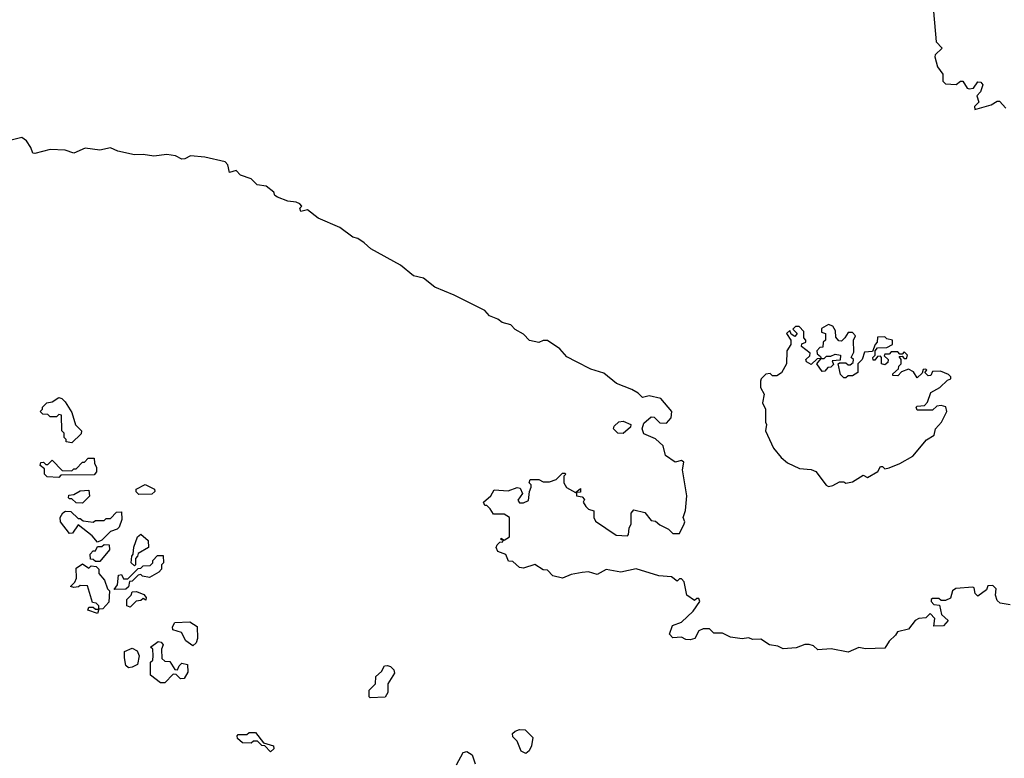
# Model space of a CAD drawing. Extents: x 2472589 to 2662339, y 701009 to 849030.
# Tile 187 of 256: x 2593815 to 2598368, y 762690 to 766107. Entities that reach past the tile are written whole.
import ezdxf

# ---------------------------------------------------------------- set-up
doc = ezdxf.new("R2010")
doc.units = 0

msp = doc.modelspace()

# ---------------------------------------------------------------- linework, layer by layer
at = {"layer": '0CON05XD'}
for points in [[(2598040, 766145), (2598052.5, 766005), (2598080, 765975), (2598047.5, 765945), (2598046.7, 765935), (2598058.3, 765888.3), (2598082.5, 765855), (2598083, 765823), (2598095, 765810), (2598145, 765807.5), (2598165, 765822.5), (2598175, 765822.5), (2598195, 765790), (2598205, 765787.5), (2598225, 765790), (2598245, 765820), (2598258.3, 765818.3), (2598267.5, 765805), (2598257, 765773), (2598240, 765755), (2598250, 765725), (2598230, 765705), (2598231.7, 765691.7), (2598307, 765713), (2598335, 765730), (2598345, 765730), (2598375, 765697.5)], [(2596172.5, 763925), (2596180, 763945), (2596180, 763955), (2596170, 763965), (2596175, 763980), (2596215, 763980), (2596235, 763970), (2596265, 763970), (2596295, 763980), (2596325, 764010), (2596335, 764010), (2596340, 764005), (2596330, 763995), (2596330, 763965), (2596343.6, 763943.6), (2596385, 763920), (2596408.3, 763938.3), (2596408.3, 763921.7), (2596390, 763920), (2596390, 763905), (2596415, 763900), (2596427, 763887), (2596420, 763875), (2596432.5, 763855), (2596445, 763842.5), (2596470, 763835), (2596470, 763805), (2596477, 763787), (2596573, 763723), (2596625, 763720), (2596630, 763725), (2596632.5, 763755), (2596642.5, 763775), (2596642.5, 763825), (2596655, 763840), (2596705, 763826.7), (2596735, 763790), (2596755, 763787.5), (2596775, 763770), (2596815, 763750), (2596835, 763730), (2596865, 763730), (2596887.5, 763775), (2596890, 763785), (2596882.5, 763805), (2596893.6, 763836.4), (2596898.8, 763905), (2596880, 764025), (2596885, 764060), (2596875, 764067.5), (2596845, 764060), (2596800.7, 764090.7), (2596790, 764135), (2596755, 764167.5), (2596700.7, 764190.7), (2596692.5, 764215), (2596700, 764240), (2596735, 764270), (2596748.3, 764268.3), (2596775, 764242.5), (2596805, 764240), (2596827.5, 764265), (2596830, 764295), (2596780, 764355), (2596725, 764367.5), (2596695, 764360), (2596675, 764380), (2596645, 764396.7), (2596573.9, 764423.9), (2596515, 764472.5), (2596455, 764490), (2596390, 764525), (2596345, 764547.5), (2596312.5, 764585), (2596255, 764622.5), (2596235, 764623.3), (2596215, 764613.3), (2596172.3, 764622.3), (2596145, 764652.5), (2596105, 764673.3), (2596085.8, 764695.8), (2596046.1, 764706.1), (2596025, 764722), (2595986.4, 764736.4), (2595965, 764761.2), (2595823.4, 764833.4), (2595735, 764870), (2595681.2, 764911.2), (2595635, 764922), (2595575, 764971.2), (2595437.7, 765047.7), (2595407.5, 765075), (2595377.5, 765095), (2595355, 765101.2), (2595295, 765146.2), (2595195, 765188.8), (2595145, 765227.5), (2595115, 765220), (2595110, 765235), (2595120, 765245), (2595110, 765255), (2595093, 765263), (2595055, 765267.5), (2595006.4, 765286.4), (2594993.9, 765293.9), (2594989.3, 765309.3), (2594955, 765337.5), (2594913, 765343), (2594885, 765370), (2594835, 765387.5), (2594815, 765410), (2594785, 765400), (2594777.5, 765435), (2594765, 765450), (2594670.7, 765470.7), (2594605, 765477.5), (2594577.5, 765462.5), (2594565, 765462), (2594535, 765476.7), (2594495, 765483.8), (2594434.2, 765475.8), (2594385, 765483.3), (2594345, 765481.5), (2594268.8, 765498.8), (2594235, 765514), (2594185, 765503.8), (2594117, 765513), (2594065, 765490), (2594025, 765503.3), (2593955, 765506.7), (2593885, 765487.5), (2593875, 765490), (2593866.1, 765516.1), (2593846.1, 765546.1), (2593825, 765562.5), (2593775, 765550)], [(2597555, 763947.5), (2597575, 763952.5), (2597605, 763970), (2597625, 763970), (2597635, 763962.5), (2597665, 763970), (2597715, 764000), (2597735, 763990), (2597783, 764017), (2597795, 764040), (2597805, 764040), (2597815, 764030), (2597835, 764033.3), (2597885, 764053.3), (2597945, 764087.5), (2598007, 764163), (2598042.5, 764185), (2598050, 764215), (2598077.5, 764245), (2598102.5, 764295), (2598096.4, 764316.4), (2598075, 764322.5), (2598055, 764320), (2598035, 764300), (2597965, 764300), (2597960, 764315), (2597965, 764320), (2597998.3, 764321.7), (2598011.7, 764338.3), (2598027, 764383), (2598070, 764405), (2598105, 764440), (2598120, 764445), (2598120, 764455), (2598110, 764465), (2598071.7, 764481.7), (2598035, 764480), (2598028.3, 764461.7), (2598015, 764460), (2598000, 764475), (2598010, 764485), (2598005, 764490), (2597991.7, 764488.3), (2597988.3, 764471.7), (2597965, 764450), (2597948.3, 764478.3), (2597925, 764490), (2597891.7, 764478.3), (2597875, 764460), (2597851.7, 764461.7), (2597851.7, 764468.3), (2597878.3, 764491.7), (2597880, 764505), (2597890, 764515), (2597890, 764535), (2597881.7, 764548.3), (2597895, 764550), (2597905, 764540), (2597915, 764540), (2597920, 764555), (2597905, 764570), (2597895, 764560), (2597885, 764560), (2597875, 764570), (2597845, 764570), (2597835, 764560), (2597815, 764560), (2597811.7, 764551.7), (2597830, 764535), (2597828.3, 764521.7), (2597815, 764510), (2597800, 764515), (2597800, 764545), (2597795, 764550), (2597781.7, 764548.3), (2597768.3, 764531.7), (2597761.7, 764531.7), (2597760, 764545), (2597770, 764555), (2597770, 764575), (2597781.7, 764588.3), (2597825, 764590), (2597850, 764605), (2597850, 764625), (2597825, 764630), (2597815, 764640), (2597781.7, 764638.3), (2597780, 764615), (2597770, 764605), (2597758.3, 764571.7), (2597721.7, 764568.3), (2597710, 764535), (2597690, 764515), (2597690, 764475), (2597665, 764460), (2597645, 764460), (2597635, 764450), (2597625, 764450), (2597610, 764465), (2597600, 764515), (2597605, 764520), (2597635, 764520), (2597645, 764510), (2597655, 764510), (2597668.3, 764521.7), (2597670, 764535), (2597660, 764545), (2597671.7, 764568.3), (2597670, 764625), (2597680, 764645), (2597665, 764660), (2597645, 764660), (2597630, 764635), (2597615, 764620), (2597601.7, 764621.7), (2597588.3, 764638.3), (2597587, 764667), (2597575, 764690), (2597555, 764697.5), (2597521.7, 764678.3), (2597521.7, 764661.7), (2597540, 764655), (2597540, 764625), (2597530, 764615), (2597528.3, 764591.7), (2597515, 764590), (2597500, 764575), (2597501.7, 764561.7), (2597518.3, 764548.3), (2597520, 764540), (2597535, 764540), (2597545, 764550), (2597565, 764550), (2597585, 764560), (2597610, 764555), (2597608.3, 764531.7), (2597571.7, 764528.3), (2597578.3, 764511.7), (2597565, 764500), (2597551.7, 764498.3), (2597538.3, 764481.7), (2597525, 764480), (2597500, 764515), (2597520, 764540), (2597501.7, 764538.3), (2597475, 764512.5), (2597452.5, 764525), (2597450, 764535), (2597468.3, 764551.7), (2597470, 764565), (2597430, 764595), (2597431.7, 764608.3), (2597450, 764615), (2597450, 764625), (2597440, 764635), (2597440, 764665), (2597418.3, 764688.3), (2597401.7, 764688.3), (2597390, 764675), (2597410, 764655), (2597398.3, 764641.7), (2597381.7, 764651.7), (2597375, 764670), (2597360, 764655), (2597380, 764625), (2597380, 764605), (2597362.5, 764575), (2597360, 764515), (2597336.7, 764473.3), (2597315, 764460), (2597295, 764460), (2597285, 764470), (2597265, 764467.5), (2597243.6, 764446.4), (2597240, 764435), (2597240, 764405), (2597256.7, 764375), (2597250, 764335), (2597262.5, 764305), (2597262.5, 764245), (2597267.5, 764235), (2597263.8, 764205), (2597300, 764125), (2597335, 764082.5), (2597365, 764057.5), (2597420.7, 764030.7), (2597475, 764026.7), (2597496.7, 764016.7), (2597543.6, 763953.6), (2597555, 763947.5)], [(2594055, 764150), (2594030, 764155), (2594030, 764165), (2594020, 764175), (2594020, 764195), (2594010, 764205), (2594008.3, 764278.3), (2593995, 764280), (2593985, 764270), (2593955, 764270), (2593945, 764280), (2593921.7, 764281.7), (2593910, 764295), (2593920, 764305), (2593920, 764315), (2593940, 764335), (2593965, 764340), (2593995, 764360), (2594010, 764355), (2594025, 764340), (2594055, 764290), (2594073, 764233), (2594100, 764205), (2594098.3, 764191.7), (2594055, 764150)], [(2596605, 764192.5), (2596580, 764195), (2596560, 764215), (2596563.6, 764226.4), (2596585, 764247.5), (2596605, 764250), (2596640, 764235), (2596638.3, 764221.7), (2596605, 764192.5)], [(2593995, 763990), (2593941.7, 763991.7), (2593930, 764005), (2593930, 764030), (2593910, 764045), (2593911.7, 764058.3), (2593925, 764060), (2593935, 764050), (2593945, 764050), (2593965, 764070), (2594011.7, 764021.7), (2594055, 764020), (2594065, 764030), (2594075, 764030), (2594105, 764060), (2594115, 764060), (2594131.7, 764078.3), (2594158.3, 764078.3), (2594160, 764055), (2594170, 764035), (2594170, 764015), (2594158.3, 764001.7), (2594005, 764000), (2593995, 763990)], [(2594105, 763870), (2594075, 763872.5), (2594055, 763890), (2594045, 763890), (2594040, 763895), (2594041.7, 763908.3), (2594065, 763910), (2594095, 763927.5), (2594135, 763930), (2594137, 763903), (2594105, 763870)], [(2594365, 763910), (2594353, 763923), (2594352.5, 763935), (2594395, 763956.7), (2594437.5, 763935), (2594440, 763925), (2594425, 763912.5), (2594365, 763910)], [(2598395, 763400), (2598348.3, 763408.3), (2598335, 763420), (2598327.5, 763445), (2598330, 763475), (2598315, 763490), (2598291.7, 763488.3), (2598285, 763470), (2598245, 763440), (2598233, 763453), (2598228.3, 763478.3), (2598221.7, 763481.7), (2598143.6, 763476.4), (2598127.5, 763465), (2598118.3, 763431.7), (2598095, 763420), (2598075, 763420), (2598065, 763430), (2598035, 763430), (2598030, 763425), (2598030, 763415), (2598041.7, 763401.7), (2598068.3, 763398.3), (2598077.5, 763355), (2598107.5, 763327.5), (2598087, 763303), (2598041.7, 763301.7), (2598047, 763337), (2598025, 763360), (2598005, 763340), (2597973, 763337), (2597955, 763327.5), (2597925, 763287.5), (2597873.9, 763276.1), (2597865, 763260), (2597835, 763232.5), (2597815, 763200), (2597725, 763197.5), (2597695, 763202.5), (2597645, 763181.2), (2597566.7, 763196.7), (2597505, 763192.5), (2597485, 763210), (2597465, 763217.5), (2597445, 763216.7), (2597405, 763201.2), (2597345, 763197.1), (2597319.7, 763209.7), (2597282.5, 763215), (2597241.7, 763241.7), (2597205, 763240), (2597185, 763247.5), (2597155, 763242.5), (2597100.7, 763250.7), (2597065, 763270), (2597025, 763270), (2597005, 763290), (2596975, 763290), (2596955, 763280), (2596936.7, 763245), (2596915, 763238.8), (2596895, 763240), (2596875, 763250), (2596835, 763247.5), (2596820, 763265), (2596832.5, 763305), (2596875, 763320), (2596929.3, 763370.7), (2596960, 763415), (2596955, 763430), (2596945, 763430), (2596935, 763420), (2596900, 763445), (2596886.4, 763506.4), (2596875, 763520), (2596865, 763520), (2596855, 763510), (2596829.3, 763529.3), (2596770, 763535), (2596665, 763566.2), (2596595, 763552), (2596527, 763563), (2596485, 763540), (2596445, 763552.5), (2596415, 763550), (2596365, 763541.2), (2596325, 763523.8), (2596280, 763535), (2596255, 763560), (2596235, 763562.5), (2596197, 763587), (2596145, 763570), (2596125, 763572.5), (2596095, 763600), (2596075, 763602.5), (2596063, 763633), (2596025, 763647.5), (2596017.5, 763665), (2596021.7, 763678.3), (2596035, 763690), (2596048.3, 763691.7), (2596050, 763700), (2596041.7, 763701.7), (2596041.7, 763708.3), (2596055, 763700), (2596080, 763715), (2596080, 763805), (2596055, 763820), (2596005, 763820), (2595990, 763845), (2595975, 763860), (2595965, 763860), (2595960, 763875), (2595992.5, 763905), (2596008.3, 763931.7), (2596073, 763927), (2596115, 763943.3), (2596129.3, 763939.3), (2596140, 763915), (2596117.5, 763885), (2596125, 763872.5), (2596145, 763872.5), (2596167, 763883), (2596172.5, 763925)], [(2594175, 763690), (2594149.3, 763719.3), (2594085, 763770), (2594058.3, 763731.7), (2594045, 763730), (2594003.3, 763785), (2594002.5, 763805), (2594013.6, 763826.4), (2594027, 763833), (2594051.7, 763831.7), (2594085, 763800), (2594095, 763800), (2594108.3, 763788.3), (2594155, 763782.5), (2594165, 763790), (2594205, 763790), (2594215, 763800), (2594235, 763800), (2594261.7, 763828.3), (2594285, 763830), (2594287.5, 763795), (2594275, 763760), (2594265, 763750), (2594235, 763740), (2594195, 763700), (2594175, 763690)], [(2594345, 763580), (2594330, 763595), (2594332.5, 763625), (2594340, 763635), (2594343, 763667), (2594360, 763715), (2594375, 763727.5), (2594408.3, 763698.3), (2594410, 763665), (2594361.7, 763638.3), (2594360, 763625), (2594350, 763615), (2594350, 763585), (2594345, 763580)], [(2594185, 763600), (2594165, 763600), (2594155, 763610), (2594141.7, 763611.7), (2594140, 763635), (2594155, 763650), (2594165, 763650), (2594175, 763670), (2594195, 763670), (2594205, 763680), (2594228.3, 763678.3), (2594230, 763655), (2594185, 763600)], [(2594251.7, 763471.7), (2594267, 763493), (2594271.7, 763538.3), (2594285, 763540), (2594295, 763520), (2594315, 763520), (2594361.7, 763568.3), (2594375, 763570), (2594385, 763580), (2594418.3, 763581.7), (2594430, 763595), (2594430, 763605), (2594451.7, 763628.3), (2594478.3, 763628.3), (2594480, 763595), (2594470, 763585), (2594470, 763565), (2594458.3, 763551.7), (2594415, 763527.5), (2594383, 763533), (2594375, 763540), (2594361.7, 763538.3), (2594335, 763510), (2594321.7, 763508.3), (2594317, 763483), (2594305, 763472.5), (2594251.7, 763471.7)], [(2594175, 763360), (2594130, 763375), (2594135, 763390), (2594155, 763390), (2594165, 763380), (2594180, 763380), (2594180, 763395), (2594168.3, 763408.3), (2594151.7, 763411.7), (2594128.3, 763488.3), (2594095, 763490), (2594087, 763483), (2594065, 763480), (2594050, 763485), (2594070, 763505), (2594077, 763523), (2594075, 763570), (2594105, 763590), (2594135, 763570), (2594145, 763580), (2594168.3, 763578.3), (2594180, 763565), (2594180, 763545), (2594207.5, 763515), (2594220, 763475), (2594230, 763465), (2594227, 763413), (2594198.3, 763381.7), (2594180, 763380), (2594175, 763360)], [(2594325, 763390), (2594310, 763395), (2594310, 763425), (2594330, 763445), (2594335, 763460), (2594355, 763462.5), (2594388.3, 763448.3), (2594400, 763435), (2594398.3, 763421.7), (2594385, 763430), (2594375, 763420), (2594353, 763417), (2594325, 763390)], [(2594615, 763210), (2594583.6, 763233.6), (2594563, 763273), (2594522.5, 763285), (2594520.7, 763299.3), (2594531.7, 763318.3), (2594601.7, 763321.7), (2594635, 763300), (2594637.5, 763245), (2594630, 763225), (2594615, 763210)], [(2594485, 763040), (2594465, 763040), (2594420, 763075), (2594420, 763135), (2594430, 763145), (2594432.5, 763165), (2594430, 763195), (2594420, 763205), (2594455, 763230), (2594468.3, 763228.3), (2594477.5, 763215), (2594470, 763195), (2594471.7, 763151.7), (2594485, 763140), (2594508.3, 763138.3), (2594531.7, 763101.7), (2594545, 763100), (2594551.7, 763118.3), (2594565, 763130), (2594590, 763125), (2594591.7, 763088.3), (2594575, 763060), (2594558.3, 763058.3), (2594538.3, 763078.3), (2594525, 763080), (2594485, 763040)], [(2594318.3, 763108.3), (2594305, 763120), (2594300, 763155), (2594300, 763185), (2594335, 763200), (2594358.3, 763188.3), (2594367.5, 763165), (2594360, 763125), (2594335, 763112.5), (2594318.3, 763108.3)], [(2595435, 762970), (2595430, 762975), (2595430, 763005), (2595460, 763035), (2595461.7, 763068.3), (2595488.3, 763091.7), (2595501.7, 763118.3), (2595515, 763120), (2595530, 763115), (2595545, 763100), (2595547.5, 763085), (2595517.5, 763035), (2595517.5, 762995), (2595505, 762972.5), (2595435, 762970)], [(2594975, 762720), (2594948.3, 762748.3), (2594935, 762750), (2594915, 762770), (2594895, 762770), (2594885, 762760), (2594845, 762762.5), (2594821.7, 762781.7), (2594820, 762795), (2594825, 762800), (2594865, 762800), (2594875, 762810), (2594905, 762810), (2594941.7, 762761.7), (2594988.3, 762748.3), (2594990, 762735), (2594975, 762720)], [(2596155, 762712.5), (2596133.6, 762723.6), (2596115, 762770), (2596095, 762790), (2596093.3, 762805), (2596105, 762816.7), (2596125, 762823.3), (2596151.7, 762821.7), (2596187, 762787), (2596181.7, 762748.3), (2596170, 762725), (2596155, 762712.5)], [(2595835, 762660), (2595865, 762716.7), (2595881.7, 762721.7), (2595906.7, 762706.7), (2595920, 762665)]]:
    msp.add_lwpolyline(points, dxfattribs=at)

doc.saveas('drawing.dxf')
